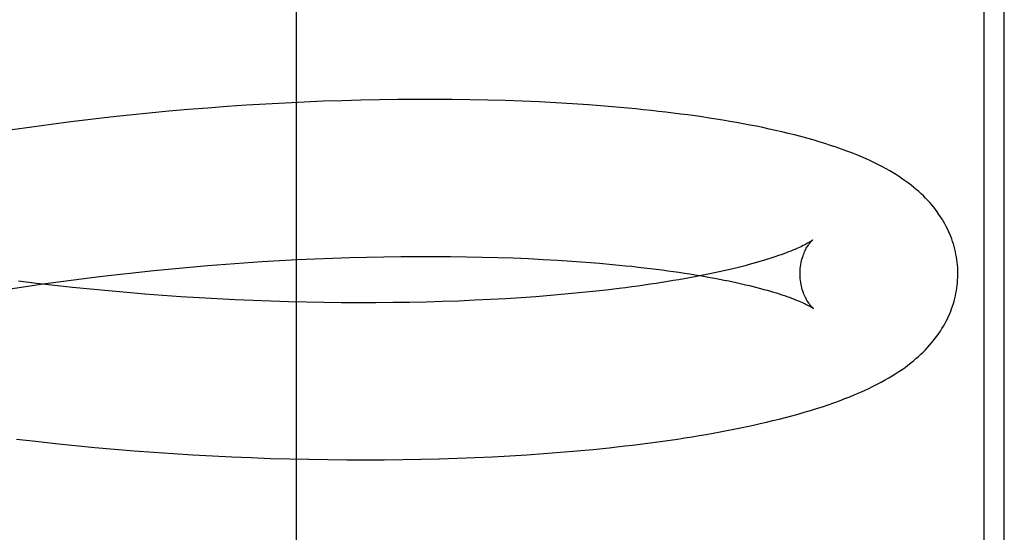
# Model space of a CAD drawing. Header units: inches. Extents: x 0 to 204, y 0 to 132.
# Tile 101 of 114: x 121.5678 to 121.6925, y 49.3618 to 49.4268. Entities that reach past the tile are written whole.
import ezdxf

# ---------------------------------------------------------------- set-up
doc = ezdxf.new("R2010")
doc.units = ezdxf.units.IN
doc.header["$LTSCALE"] = 11.243375
doc.header["$MEASUREMENT"] = 0
doc.linetypes.add('HIDDEN', pattern=[0.2, 0.1, -0.1])
doc.layers.add('DEFAULT_2', color=8, linetype='HIDDEN')

msp = doc.modelspace()

# ---------------------------------------------------------------- linework, layer by layer
at = {"layer": 'DEFAULT_2', "color": 8, "linetype": 'HIDDEN'}
for p, q in [((121.60283, 49.27202), (121.60283, 49.64702)), ((121.68989, 49.64699), (121.68989, 49.27205)), ((121.69248, 49.27492), (121.69248, 49.64412)), ((121.61567, 49.41667), (121.61333, 49.41664)), ((121.61799, 49.41669), (121.61567, 49.41667)), ((121.62029, 49.41669), (121.61799, 49.41669)), ((121.62256, 49.41667), (121.62029, 49.41669)), ((121.62481, 49.41664), (121.62256, 49.41667)), ((121.59159, 49.41559), (121.58912, 49.41539)), ((121.59405, 49.41578), (121.59159, 49.41559)), ((121.5965, 49.41594), (121.59405, 49.41578)), ((121.59895, 49.41609), (121.5965, 49.41594)), ((121.60138, 49.41622), (121.59895, 49.41609)), ((121.6038, 49.41634), (121.60138, 49.41622)), ((121.60621, 49.41644), (121.6038, 49.41634)), ((121.6086, 49.41652), (121.60621, 49.41644)), ((121.61097, 49.41659), (121.6086, 49.41652)), ((121.61333, 49.41664), (121.61097, 49.41659)), ((121.62704, 49.4166), (121.62481, 49.41664)), ((121.62924, 49.41653), (121.62704, 49.4166)), ((121.63142, 49.41646), (121.62924, 49.41653)), ((121.63356, 49.41636), (121.63142, 49.41646)), ((121.63568, 49.41625), (121.63356, 49.41636)), ((121.63777, 49.41613), (121.63568, 49.41625)), ((121.63982, 49.41599), (121.63777, 49.41613)), ((121.5792, 49.41442), (121.57672, 49.41414)), ((121.58168, 49.41469), (121.5792, 49.41442)), ((121.58417, 49.41494), (121.58168, 49.41469)), ((121.58664, 49.41518), (121.58417, 49.41494)), ((121.58912, 49.41539), (121.58664, 49.41518)), ((121.56928, 49.41318), (121.56681, 49.41283)), ((121.57176, 49.41352), (121.56928, 49.41318)), ((121.57424, 49.41384), (121.57176, 49.41352)), ((121.57672, 49.41414), (121.57424, 49.41384)), ((121.61174, 49.39669), (121.6139, 49.39673)), ((121.6139, 49.39673), (121.61604, 49.39676)), ((121.61604, 49.39676), (121.61816, 49.39678)), ((121.61816, 49.39678), (121.62025, 49.39678)), ((121.62025, 49.39678), (121.62231, 49.39677)), ((121.62231, 49.39677), (121.62435, 49.39674)), ((121.62435, 49.39674), (121.62636, 49.3967)), ((121.58932, 49.39543), (121.59161, 49.39562)), ((121.59161, 49.39562), (121.59389, 49.3958)), ((121.59389, 49.3958), (121.59616, 49.39596)), ((121.59616, 49.39596), (121.59843, 49.39611)), ((121.59843, 49.39611), (121.60068, 49.39625)), ((121.60068, 49.39625), (121.60292, 49.39637)), ((121.60292, 49.39637), (121.60515, 49.39647)), ((121.60515, 49.39647), (121.60737, 49.39656)), ((121.60737, 49.39656), (121.60956, 49.39663)), ((121.60956, 49.39663), (121.61174, 49.39669)), ((121.62636, 49.3967), (121.62833, 49.39664)), ((121.62833, 49.39664), (121.63028, 49.39658)), ((121.63028, 49.39658), (121.63219, 49.3965)), ((121.63219, 49.3965), (121.63406, 49.3964)), ((121.63406, 49.3964), (121.6359, 49.3963)), ((121.6359, 49.3963), (121.6377, 49.39618)), ((121.6377, 49.39618), (121.63947, 49.39605)), ((121.63947, 49.39605), (121.64119, 49.39591)), ((121.57559, 49.39394), (121.57787, 49.39423)), ((121.57787, 49.39423), (121.58016, 49.3945)), ((121.58016, 49.3945), (121.58245, 49.39475)), ((121.58245, 49.39475), (121.58474, 49.39499)), ((121.58474, 49.39499), (121.58704, 49.39522)), ((121.58704, 49.39522), (121.58932, 49.39543)), ((121.56654, 49.39265), (121.56878, 49.39299)), ((121.56988, 49.39336), (121.56762, 49.39364)), ((121.56878, 49.39299), (121.57104, 49.39332)), ((121.57216, 49.3931), (121.56988, 49.39336)), ((121.57104, 49.39332), (121.57331, 49.39364)), ((121.57444, 49.39285), (121.57216, 49.3931)), ((121.57331, 49.39364), (121.57559, 49.39394)), ((121.57672, 49.39261), (121.57444, 49.39285)), ((121.57901, 49.39239), (121.57672, 49.39261)), ((121.58131, 49.39219), (121.57901, 49.39239)), ((121.5836, 49.392), (121.58131, 49.39219)), ((121.5859, 49.39182), (121.5836, 49.392)), ((121.58819, 49.39166), (121.5859, 49.39182)), ((121.63501, 49.39182), (121.63315, 49.39167)), ((121.63683, 49.39197), (121.63501, 49.39182)), ((121.6386, 49.39214), (121.63683, 49.39197)), ((121.64034, 49.39232), (121.6386, 49.39214)), ((121.64204, 49.39251), (121.64034, 49.39232)), ((121.64369, 49.39271), (121.64204, 49.39251)), ((121.59049, 49.39152), (121.58819, 49.39166)), ((121.59277, 49.39139), (121.59049, 49.39152)), ((121.59505, 49.39128), (121.59277, 49.39139)), ((121.59732, 49.39118), (121.59505, 49.39128)), ((121.59959, 49.39109), (121.59732, 49.39118)), ((121.60184, 49.39102), (121.59959, 49.39109)), ((121.60407, 49.39097), (121.60184, 49.39102)), ((121.6063, 49.39093), (121.60407, 49.39097)), ((121.6085, 49.3909), (121.6063, 49.39093)), ((121.61069, 49.39089), (121.6085, 49.3909)), ((121.61286, 49.3909), (121.61069, 49.39089)), ((121.61501, 49.39091), (121.61286, 49.3909)), ((121.61714, 49.39095), (121.61501, 49.39091)), ((121.61924, 49.39099), (121.61714, 49.39095)), ((121.62132, 49.39105), (121.61924, 49.39099)), ((121.62337, 49.39112), (121.62132, 49.39105)), ((121.62539, 49.39121), (121.62337, 49.39112)), ((121.62738, 49.3913), (121.62539, 49.39121)), ((121.62934, 49.39141), (121.62738, 49.3913)), ((121.63126, 49.39154), (121.62934, 49.39141)), ((121.63315, 49.39167), (121.63126, 49.39154)), ((121.56734, 49.37362), (121.56981, 49.37333)), ((121.56981, 49.37333), (121.5723, 49.37305)), ((121.5723, 49.37305), (121.57478, 49.3728)), ((121.57478, 49.3728), (121.57727, 49.37256)), ((121.57727, 49.37256), (121.57976, 49.37234)), ((121.57976, 49.37234), (121.58225, 49.37213)), ((121.58225, 49.37213), (121.58474, 49.37194)), ((121.58474, 49.37194), (121.58722, 49.37177)), ((121.58722, 49.37177), (121.5897, 49.37162)), ((121.632, 49.37163), (121.63414, 49.37178)), ((121.63414, 49.37178), (121.63625, 49.37194)), ((121.63625, 49.37194), (121.63834, 49.37212)), ((121.63834, 49.37212), (121.64039, 49.37231)), ((121.64039, 49.37231), (121.64241, 49.37252)), ((121.5897, 49.37162), (121.59217, 49.37148)), ((121.59217, 49.37148), (121.59463, 49.37136)), ((121.59463, 49.37136), (121.59709, 49.37126)), ((121.59709, 49.37126), (121.59954, 49.37117)), ((121.59954, 49.37117), (121.60197, 49.3711)), ((121.60197, 49.3711), (121.60439, 49.37105)), ((121.60439, 49.37105), (121.6068, 49.37101)), ((121.6068, 49.37101), (121.60919, 49.37099)), ((121.60919, 49.37099), (121.61157, 49.37098)), ((121.61157, 49.37098), (121.61393, 49.37099)), ((121.61393, 49.37099), (121.61627, 49.37102)), ((121.61627, 49.37102), (121.61859, 49.37106)), ((121.61859, 49.37106), (121.62088, 49.37112)), ((121.62088, 49.37112), (121.62316, 49.37119)), ((121.62316, 49.37119), (121.6254, 49.37128)), ((121.6254, 49.37128), (121.62763, 49.37138)), ((121.62763, 49.37138), (121.62983, 49.3715)), ((121.62983, 49.3715), (121.632, 49.37163))]:
    msp.add_line(p, q, dxfattribs=at)
for points in [[(121.6866, 49.39474), (121.68659, 49.39502), (121.68658, 49.39536), (121.68655, 49.3957), (121.68652, 49.39603), (121.68647, 49.39637), (121.68642, 49.3967), (121.68636, 49.39703), (121.68629, 49.39736), (121.68622, 49.39769), (121.68613, 49.39802), (121.68603, 49.39835), (121.68593, 49.39867), (121.68582, 49.39899), (121.6857, 49.39931), (121.68557, 49.39963), (121.68543, 49.39995), (121.68528, 49.40026), (121.68512, 49.40057), (121.68496, 49.40089), (121.68478, 49.40119), (121.6846, 49.4015), (121.6844, 49.40181), (121.6842, 49.40211), (121.68399, 49.40241), (121.68377, 49.40271), (121.68354, 49.403), (121.6833, 49.4033), (121.68304, 49.40359), (121.68278, 49.40387), (121.68251, 49.40416), (121.68223, 49.40444), (121.68194, 49.40472), (121.68164, 49.40499), (121.68133, 49.40526), (121.68101, 49.40553), (121.68068, 49.4058), (121.68033, 49.40607), (121.67997, 49.40633), (121.6796, 49.40659), (121.67921, 49.40685), (121.67881, 49.40711), (121.6784, 49.40737), (121.67796, 49.40762), (121.67751, 49.40788), (121.67704, 49.40813), (121.67655, 49.40839), (121.67604, 49.40864), (121.67551, 49.40889), (121.67496, 49.40915), (121.67438, 49.4094), (121.67379, 49.40964), (121.67317, 49.40989), (121.67253, 49.41013), (121.67187, 49.41038), (121.67119, 49.41062), (121.67048, 49.41085), (121.66975, 49.41109), (121.66901, 49.41132), (121.66825, 49.41154), (121.66747, 49.41176), (121.66669, 49.41197), (121.6659, 49.41218), (121.6651, 49.41238), (121.66431, 49.41257), (121.66351, 49.41275), (121.6627, 49.41293), (121.66189, 49.4131), (121.66108, 49.41327), (121.66025, 49.41343), (121.65941, 49.41359), (121.65856, 49.41375), (121.65771, 49.4139), (121.65684, 49.41404), (121.65597, 49.41419), (121.65509, 49.41432), (121.6542, 49.41446), (121.6533, 49.41459), (121.65239, 49.41471), (121.65148, 49.41483), (121.65055, 49.41495), (121.64962, 49.41506), (121.64868, 49.41517), (121.64773, 49.41528), (121.64677, 49.41538), (121.6458, 49.41548), (121.64482, 49.41558), (121.64384, 49.41567), (121.64285, 49.41575), (121.64185, 49.41584), (121.63982, 49.41599)], [(121.66819, 49.39886), (121.66818, 49.39885), (121.66816, 49.39883), (121.66814, 49.39881), (121.6681, 49.39879), (121.66806, 49.39876), (121.668, 49.39872), (121.66793, 49.39867), (121.66786, 49.39863), (121.66777, 49.39857), (121.66767, 49.39851), (121.66755, 49.39845), (121.66743, 49.39838), (121.66729, 49.3983), (121.66714, 49.39822), (121.66698, 49.39814), (121.6668, 49.39805), (121.66661, 49.39796), (121.6664, 49.39787), (121.66618, 49.39777), (121.66595, 49.39767), (121.6657, 49.39756), (121.66544, 49.39745), (121.66516, 49.39734), (121.66486, 49.39723), (121.66455, 49.39711), (121.66423, 49.39699), (121.66389, 49.39687), (121.66353, 49.39675), (121.66316, 49.39663), (121.66277, 49.3965), (121.66237, 49.39637), (121.66196, 49.39625), (121.66152, 49.39612), (121.66108, 49.39599), (121.66061, 49.39586), (121.66014, 49.39573), (121.65964, 49.3956), (121.65914, 49.39547), (121.65862, 49.39534), (121.65808, 49.39521), (121.65753, 49.39508), (121.65696, 49.39495), (121.65638, 49.39482), (121.65579, 49.39469), (121.65518, 49.39456), (121.65456, 49.39443), (121.65393, 49.39431), (121.65328, 49.39418), (121.65262, 49.39406), (121.65194, 49.39394), (121.65125, 49.39382), (121.65055, 49.3937), (121.64984, 49.39358), (121.64911, 49.39346), (121.64837, 49.39335), (121.64762, 49.39324), (121.64686, 49.39313), (121.64608, 49.39302), (121.6453, 49.39291), (121.6445, 49.39281), (121.64369, 49.39271)], [(121.6666, 49.39449), (121.6666, 49.39473), (121.66661, 49.395), (121.66663, 49.39525), (121.66666, 49.39551), (121.6667, 49.39575), (121.66674, 49.39599), (121.66679, 49.39621), (121.66685, 49.39643), (121.66691, 49.39664), (121.66698, 49.39684), (121.66704, 49.39702), (121.66711, 49.3972), (121.66719, 49.39736), (121.66726, 49.39752), (121.66733, 49.39766), (121.6674, 49.3978), (121.66747, 49.39793), (121.66755, 49.39804), (121.66762, 49.39815), (121.66768, 49.39825), (121.66775, 49.39834), (121.66781, 49.39843), (121.66787, 49.3985), (121.66792, 49.39857), (121.66797, 49.39863), (121.66802, 49.39868), (121.66806, 49.39873), (121.6681, 49.39877), (121.66813, 49.3988), (121.66816, 49.39882), (121.66818, 49.39884), (121.66819, 49.39885), (121.66819, 49.39886)], [(121.64119, 49.39591), (121.64286, 49.39576), (121.64369, 49.39568), (121.6445, 49.3956), (121.6453, 49.39552), (121.64609, 49.39543), (121.64686, 49.39534), (121.64763, 49.39525), (121.64838, 49.39516), (121.64912, 49.39506), (121.64985, 49.39496), (121.65057, 49.39486), (121.65127, 49.39476), (121.65196, 49.39466), (121.65264, 49.39455), (121.65331, 49.39445), (121.65396, 49.39434), (121.65459, 49.39423), (121.65522, 49.39412), (121.65583, 49.39401), (121.65642, 49.39389), (121.65701, 49.39378), (121.65757, 49.39366), (121.65813, 49.39355), (121.65867, 49.39343), (121.65919, 49.39331), (121.6597, 49.39319), (121.66019, 49.39308), (121.66067, 49.39296), (121.66114, 49.39284), (121.66159, 49.39272), (121.66202, 49.3926), (121.66244, 49.39249), (121.66285, 49.39237), (121.66323, 49.39226), (121.66361, 49.39214), (121.66397, 49.39203), (121.66431, 49.39192), (121.66464, 49.39181), (121.66495, 49.3917), (121.66525, 49.39159), (121.66553, 49.39149), (121.66579, 49.39138), (121.66604, 49.39129), (121.66628, 49.39119), (121.6665, 49.3911), (121.66671, 49.39101), (121.6669, 49.39092), (121.66708, 49.39084), (121.66724, 49.39076), (121.6674, 49.39068), (121.66754, 49.39061), (121.66766, 49.39055), (121.66777, 49.39049), (121.66788, 49.39043), (121.66796, 49.39038), (121.66804, 49.39033), (121.66811, 49.39029), (121.66817, 49.39025), (121.66821, 49.39022), (121.66825, 49.3902), (121.66828, 49.39018), (121.66828, 49.39018)], [(121.64241, 49.37252), (121.64341, 49.37263), (121.6444, 49.37274), (121.64538, 49.37285), (121.64635, 49.37297), (121.64732, 49.3731), (121.64827, 49.37322), (121.64922, 49.37335), (121.65016, 49.37349), (121.65109, 49.37362), (121.65201, 49.37376), (121.65292, 49.37391), (121.65382, 49.37406), (121.65472, 49.37421), (121.65561, 49.37437), (121.65648, 49.37453), (121.65735, 49.37469), (121.65821, 49.37486), (121.65906, 49.37503), (121.6599, 49.3752), (121.66073, 49.37538), (121.66155, 49.37557), (121.66236, 49.37576), (121.66317, 49.37595), (121.66397, 49.37615), (121.66477, 49.37635), (121.66556, 49.37656), (121.66635, 49.37678), (121.66713, 49.37701), (121.66791, 49.37724), (121.66868, 49.37748), (121.66944, 49.37772), (121.67018, 49.37797), (121.6709, 49.37822), (121.6716, 49.37848), (121.67228, 49.37874), (121.67293, 49.37899), (121.67356, 49.37925), (121.67417, 49.37952), (121.67476, 49.37978), (121.67532, 49.38004), (121.67587, 49.38031), (121.67639, 49.38057), (121.6769, 49.38084), (121.67738, 49.38111), (121.67785, 49.38138), (121.67829, 49.38164), (121.67872, 49.38191), (121.67913, 49.38218), (121.67952, 49.38245), (121.6799, 49.38271), (121.68027, 49.38298), (121.68062, 49.38326), (121.68096, 49.38353), (121.68128, 49.38381), (121.6816, 49.38408), (121.6819, 49.38436), (121.6822, 49.38465), (121.68248, 49.38493), (121.68275, 49.38522), (121.68302, 49.38551), (121.68327, 49.3858), (121.68351, 49.3861), (121.68374, 49.3864), (121.68397, 49.3867), (121.68418, 49.387), (121.68439, 49.38731), (121.68458, 49.38762), (121.68477, 49.38793), (121.68494, 49.38824), (121.68511, 49.38855), (121.68527, 49.38887), (121.68542, 49.38918), (121.68556, 49.3895), (121.68569, 49.38982), (121.68581, 49.39014), (121.68592, 49.39047), (121.68603, 49.39079), (121.68612, 49.39112), (121.68621, 49.39145), (121.68629, 49.39178), (121.68636, 49.39211), (121.68642, 49.39244), (121.68647, 49.39277), (121.68651, 49.39311), (121.68655, 49.39344), (121.68657, 49.39378), (121.68659, 49.39411), (121.6866, 49.39445), (121.6866, 49.39474)], [(121.66828, 49.39018), (121.66829, 49.39017), (121.6683, 49.39016), (121.6683, 49.39016), (121.66828, 49.39017), (121.66826, 49.39019), (121.66824, 49.39022), (121.66821, 49.39025), (121.66817, 49.39029), (121.66812, 49.39033), (121.66807, 49.39038), (121.66802, 49.39044), (121.66796, 49.39051), (121.6679, 49.39058), (121.66784, 49.39067), (121.66777, 49.39076), (121.6677, 49.39085), (121.66763, 49.39096), (121.66756, 49.39108), (121.66748, 49.3912), (121.66741, 49.39134), (121.66733, 49.39148), (121.66725, 49.39164), (121.66718, 49.3918), (121.6671, 49.39198), (121.66703, 49.39216), (121.66696, 49.39236), (121.66689, 49.39256), (121.66683, 49.39278), (121.66678, 49.393), (121.66673, 49.39324), (121.66669, 49.39348), (121.66665, 49.39373), (121.66662, 49.39399), (121.66661, 49.39425), (121.6666, 49.39449)]]:
    msp.add_lwpolyline(points, dxfattribs=at)

doc.saveas('drawing.dxf')
